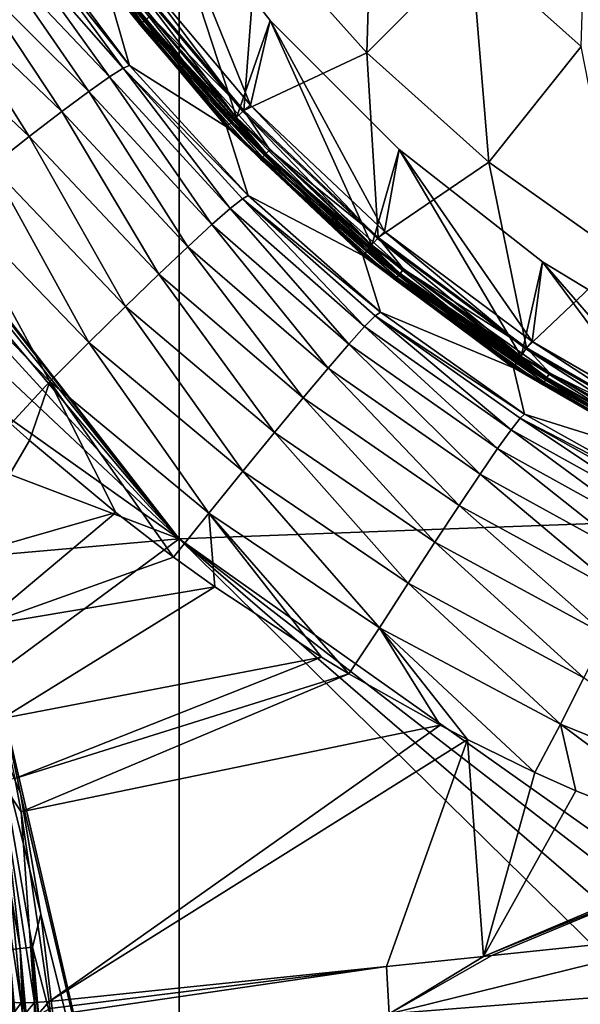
# Model space of a CAD drawing. Header units: metres. Extents: x -109 to 109, y -144 to 54.
# Tile 69 of 150: x -21 to -13, y -57 to -41. Entities that reach past the tile are written whole.
import ezdxf

# ---------------------------------------------------------------- set-up
doc = ezdxf.new("R2010")
doc.units = ezdxf.units.M
doc.layers.add('solid_20062313_XXX', color=7, linetype='CONTINUOUS')

msp = doc.modelspace()

# ---------------------------------------------------------------- linework, layer by layer
at = {"layer": 'solid_20062313_XXX'}
for points in [[(-18.923677, -35.040936, -19.255531), (-0.037755, -34.693718, -19.326387), (-0.037755, -48.760548, -19.140852)], [(-28.940025, -36.567024, -19.150328), (-18.923677, -35.040936, -19.255531), (-18.923677, -49.454903, -19.060717)], [(-18.923677, -49.454903, -19.060717), (-18.923677, -35.040936, -19.255531), (-0.037755, -48.760548, -19.140852)], [(-27.841385, -38.070038, -19.14645), (-28.940025, -36.567024, -19.150328), (-18.923677, -49.454903, -19.060717)], [(-26.813799, -39.622341, -19.139399), (-27.841385, -38.070038, -19.14645), (-18.923677, -49.454903, -19.060717)], [(-12.590876, -38.499874, 65.219986), (-14.397415, -40.306416, 63.046638), (-12.694888, -41.827885, 63.046638)], [(-15.918886, -38.603889, 63.046638), (-17.710535, -40.032681, 60.597317), (-16.017824, -41.926823, 60.597317)], [(-14.397415, -40.306416, 63.046638), (-15.918886, -38.603889, 63.046638), (-16.017824, -41.926823, 60.597317)], [(-21.117495, -39.178001, 44.459141), (-19.499056, -41.458977, 44.459141), (-21.15415, -39.201035, 44.524673)], [(-21.0623, -39.143318, 44.415329), (-19.44809, -41.418335, 44.415329), (-21.117495, -39.178001, 44.459141)], [(-19.44809, -41.418335, 44.415329), (-19.499056, -41.458977, 44.459141), (-21.117495, -39.178001, 44.459141)], [(-21.0623, -39.143318, 44.415329), (-19.890093, -40.719021, 44.400002), (-19.44809, -41.418335, 44.415329)], [(-21.15415, -39.201035, 44.524673), (-19.532902, -41.48597, 44.524673), (-20.051661, -40.836922, 44.601746)], [(-19.499056, -41.458977, 44.459141), (-19.532902, -41.48597, 44.524673), (-21.15415, -39.201035, 44.524673)], [(-18.036182, -42.928066, 44.400002), (-19.890093, -40.719021, 44.400002), (-19.257887, -39.201614, 44.400002)], [(-19.257885, -39.201641, 43.900002), (-19.65357, -40.555798, 43.900002), (-17.819046, -42.739723, 43.900002)], [(-19.257887, -39.201614, 44.400002), (-19.257885, -39.201641, 43.900002), (-17.514917, -41.426338, 43.900002)], [(-17.515079, -41.426147, 44.400002), (-19.257887, -39.201614, 44.400002), (-17.514917, -41.426338, 43.900002)], [(-18.036182, -42.928066, 44.400002), (-19.257887, -39.201614, 44.400002), (-17.515079, -41.426147, 44.400002)], [(-17.514917, -41.426338, 43.900002), (-19.257885, -39.201641, 43.900002), (-17.819046, -42.739723, 43.900002)], [(-25.860828, -41.218128, -19.129154), (-26.813799, -39.622341, -19.139399), (-18.923677, -49.454903, -19.060717)], [(-17.710535, -40.032681, 60.597317), (-19.76606, -40.624268, 57.917698), (-17.924051, -42.819489, 57.917698)], [(-16.017824, -41.926823, 60.597317), (-17.710535, -40.032681, 60.597317), (-17.924051, -42.819489, 57.917698)], [(-21.763, -40.449776, 21.776442), (-20.004181, -42.299458, 22.422289), (-21.469521, -40.260147, 22.571201)], [(-21.469521, -40.260147, 22.571201), (-19.793293, -42.164944, 23.308386), (-21.281473, -40.141407, 23.410408)], [(-21.469521, -40.260147, 22.571201), (-20.004181, -42.299458, 22.422289), (-19.793293, -42.164944, 23.308386)], [(-21.281473, -40.141407, 23.410408), (-19.696619, -42.125549, 24.223177), (-21.166014, -40.152077, 24.273993)], [(-21.281473, -40.141407, 23.410408), (-19.793293, -42.164944, 23.308386), (-19.696619, -42.125549, 24.223177)], [(-21.166014, -40.152077, 24.273993), (-19.696619, -42.125549, 24.223177), (-20.061813, -40.844467, 43.41309)], [(-14.397415, -40.306416, 63.046638), (-16.017824, -41.926823, 60.597317), (-14.12368, -43.619534, 60.597317)], [(-12.694888, -41.827885, 63.046638), (-14.397415, -40.306416, 63.046638), (-14.12368, -43.619534, 60.597317)], [(-22.154856, -40.705738, 21.045231), (-20.323586, -42.525455, 21.588837), (-21.763, -40.449776, 21.776442)], [(-21.763, -40.449776, 21.776442), (-20.323586, -42.525455, 21.588837), (-20.004181, -42.299458, 22.422289)], [(-19.782825, -40.636768, 43.876331), (-17.939272, -42.833832, 43.876331), (-19.65357, -40.555798, 43.900002)], [(-17.939272, -42.833832, 43.876331), (-17.819046, -42.739723, 43.900002), (-19.65357, -40.555798, 43.900002)], [(-22.635668, -41.021877, 20.395145), (-20.742868, -42.83683, 20.830559), (-22.154856, -40.705738, 21.045231)], [(-22.154856, -40.705738, 21.045231), (-20.742868, -42.83683, 20.830559), (-20.323586, -42.525455, 21.588837)], [(-19.981762, -40.78487, 43.699963), (-18.119669, -43.004025, 43.699963), (-19.893318, -40.719028, 43.807476)], [(-19.893318, -40.719028, 43.807476), (-18.039467, -42.92836, 43.807476), (-19.782825, -40.636768, 43.876331)], [(-18.119669, -43.004025, 43.699963), (-18.039467, -42.92836, 43.807476), (-19.893318, -40.719028, 43.807476)], [(-19.44809, -41.418335, 44.415329), (-19.890093, -40.719021, 44.400002), (-18.036182, -42.928066, 44.400002)], [(-18.039467, -42.92836, 43.807476), (-17.939272, -42.833832, 43.876331), (-19.782825, -40.636768, 43.876331)], [(-19.370649, -41.356579, 57.664677), (-17.924051, -42.819489, 57.917698), (-19.76606, -40.624268, 57.917698)], [(-20.039764, -40.828053, 43.563995), (-20.061813, -40.844467, 43.41309), (-18.192261, -43.072514, 43.41309)], [(-19.696619, -42.125549, 24.223177), (-18.192261, -43.072514, 43.41309), (-20.061813, -40.844467, 43.41309)], [(-20.051661, -40.836922, 44.601746), (-18.18305, -43.063843, 44.601746), (-19.964144, -40.771736, 57.106159)], [(-19.532902, -41.48597, 44.524673), (-18.18305, -43.063843, 44.601746), (-20.051661, -40.836922, 44.601746)], [(-20.039764, -40.828053, 43.563995), (-18.172268, -43.05365, 43.563995), (-19.981762, -40.78487, 43.699963)], [(-20.039764, -40.828053, 43.563995), (-18.192261, -43.072514, 43.41309), (-18.172268, -43.05365, 43.563995)], [(-18.172268, -43.05365, 43.563995), (-18.119669, -43.004025, 43.699963), (-19.981762, -40.78487, 43.699963)], [(-18.18305, -43.063843, 44.601746), (-18.103678, -42.988956, 57.106159), (-19.964144, -40.771736, 57.106159)], [(-19.435843, -41.408569, 57.39056), (-19.964144, -40.771736, 57.106159), (-18.103678, -42.988956, 57.106159)], [(-23.193882, -41.390598, 19.84181), (-21.250696, -43.225166, 20.167955), (-22.635668, -41.021877, 20.395145)], [(-22.635668, -41.021877, 20.395145), (-21.250696, -43.225166, 20.167955), (-20.742868, -42.83683, 20.830559)], [(-24.984604, -42.853359, -19.1157), (-25.860828, -41.218128, -19.129154), (-18.923677, -49.454903, -19.060717)], [(-23.193882, -41.390598, 19.84181), (-21.833344, -43.679962, 19.618937), (-21.250696, -43.225166, 20.167955)], [(-19.499056, -41.458977, 44.459141), (-17.635405, -43.544403, 44.459141), (-19.532902, -41.48597, 44.524673)], [(-19.532902, -41.48597, 44.524673), (-17.666016, -43.575016, 44.524673), (-18.18305, -43.063843, 44.601746)], [(-17.635405, -43.544403, 44.459141), (-17.666016, -43.575016, 44.524673), (-19.532902, -41.48597, 44.524673)], [(-19.44809, -41.418335, 44.415329), (-17.58931, -43.49831, 44.415329), (-19.499056, -41.458977, 44.459141)], [(-17.58931, -43.49831, 44.415329), (-17.635405, -43.544403, 44.459141), (-19.499056, -41.458977, 44.459141)], [(-19.44809, -41.418335, 44.415329), (-18.036182, -42.928066, 44.400002), (-17.58931, -43.49831, 44.415329)], [(-19.435843, -41.408569, 57.39056), (-17.578234, -43.487232, 57.39056), (-19.370649, -41.356579, 57.664677)], [(-19.435843, -41.408569, 57.39056), (-18.103678, -42.988956, 57.106159), (-17.578234, -43.487232, 57.39056)], [(-19.370649, -41.356579, 57.664677), (-17.519272, -43.428272, 57.664677), (-17.924051, -42.819489, 57.917698)], [(-17.578234, -43.487232, 57.39056), (-17.519272, -43.428272, 57.664677), (-19.370649, -41.356579, 57.664677)], [(-15.938109, -44.90715, 44.400002), (-18.036182, -42.928066, 44.400002), (-17.515079, -41.426147, 44.400002)], [(-17.514917, -41.426338, 43.900002), (-17.819046, -42.739723, 43.900002), (-15.742606, -44.696293, 43.900002)], [(-17.515079, -41.426147, 44.400002), (-17.514917, -41.426338, 43.900002), (-15.517338, -43.423916, 43.900002)], [(-15.517008, -43.424191, 44.400002), (-17.515079, -41.426147, 44.400002), (-15.517338, -43.423916, 43.900002)], [(-15.938109, -44.90715, 44.400002), (-17.515079, -41.426147, 44.400002), (-15.517008, -43.424191, 44.400002)], [(-15.517338, -43.423916, 43.900002), (-17.514917, -41.426338, 43.900002), (-15.742606, -44.696293, 43.900002)], [(-16.017824, -41.926823, 60.597317), (-17.924051, -42.819489, 57.917698), (-15.83967, -44.785999, 57.917698)], [(-14.12368, -43.619534, 60.597317), (-16.017824, -41.926823, 60.597317), (-15.83967, -44.785999, 57.917698)], [(-12.694888, -41.827885, 63.046638), (-14.12368, -43.619534, 60.597317), (-12.051923, -45.089523, 60.597317)], [(-18.133196, -44.336998, 22.334776), (-19.793293, -42.164944, 23.308386), (-20.004181, -42.299458, 22.422289)], [(-19.793293, -42.164944, 23.308386), (-17.854939, -44.13784, 24.106277), (-19.696619, -42.125549, 24.223177)], [(-17.943733, -44.186207, 23.206608), (-17.854939, -44.13784, 24.106277), (-19.793293, -42.164944, 23.308386)], [(-18.133196, -44.336998, 22.334776), (-17.943733, -44.186207, 23.206608), (-19.793293, -42.164944, 23.308386)], [(-19.696619, -42.125549, 24.223177), (-17.854939, -44.13784, 24.106277), (-18.192261, -43.072514, 43.41309)], [(-18.417639, -44.587021, 21.513004), (-20.004181, -42.299458, 22.422289), (-20.323586, -42.525455, 21.588837)], [(-18.417639, -44.587021, 21.513004), (-18.133196, -44.336998, 22.334776), (-20.004181, -42.299458, 22.422289)], [(-18.789637, -44.929752, 20.762751), (-20.323586, -42.525455, 21.588837), (-20.742868, -42.83683, 20.830559)], [(-18.789637, -44.929752, 20.762751), (-18.417639, -44.587021, 21.513004), (-20.323586, -42.525455, 21.588837)], [(-24.186623, -44.524937, -19.099026), (-24.984604, -42.853359, -19.1157), (-18.923677, -49.454903, -19.060717)], [(-19.239475, -45.356239, 20.1036), (-20.742868, -42.83683, 20.830559), (-21.250696, -43.225166, 20.167955)], [(-19.239475, -45.356239, 20.1036), (-18.789637, -44.929752, 20.762751), (-20.742868, -42.83683, 20.830559)], [(-18.039467, -42.92836, 43.807476), (-15.941664, -44.907536, 43.807476), (-17.939272, -42.833832, 43.876331)], [(-17.939272, -42.833832, 43.876331), (-15.85312, -44.802013, 43.876331), (-17.819046, -42.739723, 43.900002)], [(-15.941664, -44.907536, 43.807476), (-15.85312, -44.802013, 43.876331), (-17.939272, -42.833832, 43.876331)], [(-17.519272, -43.428272, 57.664677), (-15.83967, -44.785999, 57.917698), (-17.924051, -42.819489, 57.917698)], [(-15.85312, -44.802013, 43.876331), (-15.742606, -44.696293, 43.900002), (-17.819046, -42.739723, 43.900002)], [(-18.18305, -43.063843, 44.601746), (-16.068546, -45.058773, 44.601746), (-18.103678, -42.988956, 57.106159)], [(-18.172268, -43.05365, 43.563995), (-16.059021, -45.047394, 43.563995), (-18.119669, -43.004025, 43.699963)], [(-18.119669, -43.004025, 43.699963), (-16.012539, -44.992001, 43.699963), (-18.039467, -42.92836, 43.807476)], [(-16.059021, -45.047394, 43.563995), (-16.012539, -44.992001, 43.699963), (-18.119669, -43.004025, 43.699963)], [(-16.068546, -45.058773, 44.601746), (-15.998407, -44.975174, 57.106159), (-18.103678, -42.988956, 57.106159)], [(-17.578234, -43.487232, 57.39056), (-18.103678, -42.988956, 57.106159), (-15.998407, -44.975174, 57.106159)], [(-16.012539, -44.992001, 43.699963), (-15.941664, -44.907536, 43.807476), (-18.039467, -42.92836, 43.807476)], [(-17.58931, -43.49831, 44.415329), (-18.036182, -42.928066, 44.400002), (-15.938109, -44.90715, 44.400002)], [(-18.172268, -43.05365, 43.563995), (-18.192261, -43.072514, 43.41309), (-16.076689, -45.068455, 43.41309)], [(-17.854939, -44.13784, 24.106277), (-16.076689, -45.068455, 43.41309), (-18.192261, -43.072514, 43.41309)], [(-17.666016, -43.575016, 44.524673), (-16.068546, -45.058773, 44.601746), (-18.18305, -43.063843, 44.601746)], [(-18.172268, -43.05365, 43.563995), (-16.076689, -45.068455, 43.41309), (-16.059021, -45.047394, 43.563995)], [(-19.755411, -45.855354, 19.552763), (-21.250696, -43.225166, 20.167955), (-21.833344, -43.679962, 19.618937)], [(-19.755411, -45.855354, 19.552763), (-19.239475, -45.356239, 20.1036), (-21.250696, -43.225166, 20.167955)], [(-17.578234, -43.487232, 57.39056), (-15.499568, -45.344845, 57.39056), (-17.519272, -43.428272, 57.664677)], [(-17.519272, -43.428272, 57.664677), (-15.447577, -45.279648, 57.664677), (-15.83967, -44.785999, 57.917698)], [(-15.499568, -45.344845, 57.39056), (-15.447577, -45.279648, 57.664677), (-17.519272, -43.428272, 57.664677)], [(-13.624422, -46.629223, 44.400002), (-15.938109, -44.90715, 44.400002), (-15.517008, -43.424191, 44.400002)], [(-15.517338, -43.423916, 43.900002), (-15.742606, -44.696293, 43.900002), (-13.452832, -46.398331, 43.900002)], [(-13.292641, -45.166885, 43.900002), (-15.517338, -43.423916, 43.900002), (-13.452832, -46.398331, 43.900002)], [(-15.517008, -43.424191, 44.400002), (-15.517338, -43.423916, 43.900002), (-13.292641, -45.166885, 43.900002)], [(-13.292785, -45.166759, 44.400002), (-15.517008, -43.424191, 44.400002), (-13.292641, -45.166885, 43.900002)], [(-13.624422, -46.629223, 44.400002), (-15.517008, -43.424191, 44.400002), (-13.292785, -45.166759, 44.400002)], [(-17.635405, -43.544403, 44.459141), (-15.549978, -45.408054, 44.459141), (-17.666016, -43.575016, 44.524673)], [(-17.666016, -43.575016, 44.524673), (-15.57697, -45.441902, 44.524673), (-16.068546, -45.058773, 44.601746)], [(-15.549978, -45.408054, 44.459141), (-15.57697, -45.441902, 44.524673), (-17.666016, -43.575016, 44.524673)], [(-17.58931, -43.49831, 44.415329), (-15.509335, -45.35709, 44.415329), (-17.635405, -43.544403, 44.459141)], [(-15.509335, -45.35709, 44.415329), (-15.549978, -45.408054, 44.459141), (-17.635405, -43.544403, 44.459141)], [(-17.58931, -43.49831, 44.415329), (-15.938109, -44.90715, 44.400002), (-15.509335, -45.35709, 44.415329)], [(-17.578234, -43.487232, 57.39056), (-15.998407, -44.975174, 57.106159), (-15.499568, -45.344845, 57.39056)], [(-14.12368, -43.619534, 60.597317), (-15.83967, -44.785999, 57.917698), (-13.54108, -46.497234, 57.917698)], [(-12.051923, -45.089523, 60.597317), (-14.12368, -43.619534, 60.597317), (-13.54108, -46.497234, 57.917698)], [(-20.323977, -46.414063, 19.124619), (-21.833344, -43.679962, 19.618937), (-22.475058, -44.188927, 19.198343)], [(-20.323977, -46.414063, 19.124619), (-19.755411, -45.855354, 19.552763), (-21.833344, -43.679962, 19.618937)], [(-20.930325, -47.017776, 18.830345), (-22.475058, -44.188927, 19.198343), (-23.158491, -44.738297, 18.917549)], [(-20.930325, -47.017776, 18.830345), (-20.323977, -46.414063, 19.124619), (-22.475058, -44.188927, 19.198343)], [(-16.049665, -46.167717, 22.259003), (-17.943733, -44.186207, 23.206608), (-18.133196, -44.336998, 22.334776)], [(-17.943733, -44.186207, 23.206608), (-15.806582, -45.943504, 24.001537), (-17.854939, -44.13784, 24.106277)], [(-15.885401, -46.000854, 23.117247), (-15.806582, -45.943504, 24.001537), (-17.943733, -44.186207, 23.206608)], [(-16.049665, -46.167717, 22.259003), (-15.885401, -46.000854, 23.117247), (-17.943733, -44.186207, 23.206608)], [(-17.854939, -44.13784, 24.106277), (-15.806582, -45.943504, 24.001537), (-16.076689, -45.068455, 43.41309)], [(-16.295303, -46.439835, 21.448433), (-18.133196, -44.336998, 22.334776), (-18.417639, -44.587021, 21.513004)], [(-16.295303, -46.439835, 21.448433), (-16.049665, -46.167717, 22.259003), (-18.133196, -44.336998, 22.334776)], [(-23.467022, -46.2323, -19.079098), (-24.186623, -44.524937, -19.099026), (-18.923677, -49.454903, -19.060717)], [(-16.616114, -46.810333, 20.705994), (-18.417639, -44.587021, 21.513004), (-18.789637, -44.929752, 20.762751)], [(-16.616114, -46.810333, 20.705994), (-16.295303, -46.439835, 21.448433), (-18.417639, -44.587021, 21.513004)], [(-20.930325, -47.017776, 18.830345), (-23.158491, -44.738297, 18.917549), (-21.533728, -47.672489, 18.676611)], [(-15.941664, -44.907536, 43.807476), (-13.628277, -46.629787, 43.807476), (-15.85312, -44.802013, 43.876331)], [(-15.85312, -44.802013, 43.876331), (-13.552582, -46.514702, 43.876331), (-15.742606, -44.696293, 43.900002)], [(-13.628277, -46.629787, 43.807476), (-13.552582, -46.514702, 43.876331), (-15.85312, -44.802013, 43.876331)], [(-15.447577, -45.279648, 57.664677), (-13.54108, -46.497234, 57.917698), (-15.83967, -44.785999, 57.917698)], [(-13.552582, -46.514702, 43.876331), (-13.452832, -46.398331, 43.900002), (-15.742606, -44.696293, 43.900002)], [(-17.004004, -47.269867, 20.050419), (-18.789637, -44.929752, 20.762751), (-19.239475, -45.356239, 20.1036)], [(-17.004004, -47.269867, 20.050419), (-16.616114, -46.810333, 20.705994), (-18.789637, -44.929752, 20.762751)], [(-16.068546, -45.058773, 44.601746), (-13.736742, -46.794735, 44.601746), (-15.998407, -44.975174, 57.106159)], [(-16.059021, -45.047394, 43.563995), (-13.728603, -46.782326, 43.563995), (-16.012539, -44.992001, 43.699963)], [(-16.012539, -44.992001, 43.699963), (-13.688867, -46.721909, 43.699963), (-15.941664, -44.907536, 43.807476)], [(-13.728603, -46.782326, 43.563995), (-13.688867, -46.721909, 43.699963), (-16.012539, -44.992001, 43.699963)], [(-13.736742, -46.794735, 44.601746), (-13.676782, -46.70356, 57.106159), (-15.998407, -44.975174, 57.106159)], [(-15.499568, -45.344845, 57.39056), (-15.998407, -44.975174, 57.106159), (-13.676782, -46.70356, 57.106159)], [(-13.688867, -46.721909, 43.699963), (-13.628277, -46.629787, 43.807476), (-15.941664, -44.907536, 43.807476)], [(-15.509335, -45.35709, 44.415329), (-15.938109, -44.90715, 44.400002), (-13.624422, -46.629223, 44.400002)], [(-16.059021, -45.047394, 43.563995), (-16.076689, -45.068455, 43.41309), (-13.743708, -46.805294, 43.41309)], [(-15.806582, -45.943504, 24.001537), (-13.743708, -46.805294, 43.41309), (-16.076689, -45.068455, 43.41309)], [(-15.57697, -45.441902, 44.524673), (-13.736742, -46.794735, 44.601746), (-16.068546, -45.058773, 44.601746)], [(-16.059021, -45.047394, 43.563995), (-13.743708, -46.805294, 43.41309), (-13.728603, -46.782326, 43.563995)], [(-12.051923, -45.089523, 60.597317), (-13.54108, -46.497234, 57.917698), (-11.059366, -47.93005, 57.917698)], [(-15.499568, -45.344845, 57.39056), (-13.225986, -46.958035, 57.39056), (-15.447577, -45.279648, 57.664677)], [(-15.447577, -45.279648, 57.664677), (-13.181622, -46.887432, 57.664677), (-13.54108, -46.497234, 57.917698)], [(-13.225986, -46.958035, 57.39056), (-13.181622, -46.887432, 57.664677), (-15.447577, -45.279648, 57.664677)], [(-11.126717, -48.070873, 44.400002), (-13.624422, -46.629223, 44.400002), (-13.292785, -45.166759, 44.400002)], [(-13.292641, -45.166885, 43.900002), (-13.452832, -46.398331, 43.900002), (-10.982785, -47.821785, 43.900002)], [(-13.292785, -45.166759, 44.400002), (-13.292641, -45.166885, 43.900002), (-10.874597, -46.628613, 43.900002)], [(-10.874592, -46.628632, 44.400002), (-13.292785, -45.166759, 44.400002), (-10.874597, -46.628613, 43.900002)], [(-11.126717, -48.070873, 44.400002), (-13.292785, -45.166759, 44.400002), (-10.874592, -46.628632, 44.400002)], [(-10.874597, -46.628613, 43.900002), (-13.292641, -45.166885, 43.900002), (-10.982785, -47.821785, 43.900002)], [(-17.449183, -47.806835, 19.498255), (-19.239475, -45.356239, 20.1036), (-19.755411, -45.855354, 19.552763)], [(-17.449183, -47.806835, 19.498255), (-17.004004, -47.269867, 20.050419), (-19.239475, -45.356239, 20.1036)], [(-15.549978, -45.408054, 44.459141), (-13.269002, -47.026497, 44.459141), (-15.57697, -45.441902, 44.524673)], [(-15.57697, -45.441902, 44.524673), (-13.292034, -47.063152, 44.524673), (-13.736742, -46.794735, 44.601746)], [(-13.269002, -47.026497, 44.459141), (-13.292034, -47.063152, 44.524673), (-15.57697, -45.441902, 44.524673)], [(-15.509335, -45.35709, 44.415329), (-13.23432, -46.971298, 44.415329), (-15.549978, -45.408054, 44.459141)], [(-13.23432, -46.971298, 44.415329), (-13.269002, -47.026497, 44.459141), (-15.549978, -45.408054, 44.459141)], [(-15.509335, -45.35709, 44.415329), (-13.624422, -46.629223, 44.400002), (-13.23432, -46.971298, 44.415329)], [(-15.499568, -45.344845, 57.39056), (-13.676782, -46.70356, 57.106159), (-13.225986, -46.958035, 57.39056)], [(-17.940414, -48.407692, 19.063435), (-19.755411, -45.855354, 19.552763), (-20.323977, -46.414063, 19.124619)], [(-17.940414, -48.407692, 19.063435), (-17.449183, -47.806835, 19.498255), (-19.755411, -45.855354, 19.552763)], [(-13.781066, -47.767632, 22.187572), (-15.885401, -46.000854, 23.117247), (-16.049665, -46.167717, 22.259003)], [(-15.885401, -46.000854, 23.117247), (-13.572325, -47.522587, 23.907578), (-15.806582, -45.943504, 24.001537)], [(-13.640981, -47.587685, 23.035061), (-13.572325, -47.522587, 23.907578), (-15.885401, -46.000854, 23.117247)], [(-13.781066, -47.767632, 22.187572), (-13.640981, -47.587685, 23.035061), (-15.885401, -46.000854, 23.117247)], [(-15.806582, -45.943504, 24.001537), (-13.572325, -47.522587, 23.907578), (-13.743708, -46.805294, 43.41309)], [(-13.989144, -48.057999, 21.385931), (-16.049665, -46.167717, 22.259003), (-16.295303, -46.439835, 21.448433)], [(-13.989144, -48.057999, 21.385931), (-13.781066, -47.767632, 22.187572), (-16.049665, -46.167717, 22.259003)], [(-22.826227, -47.974972, -19.055868), (-23.467022, -46.2323, -19.079098), (-18.923677, -49.454903, -19.060717)], [(-18.465305, -49.057274, 18.756931), (-20.323977, -46.414063, 19.124619), (-20.930325, -47.017776, 18.830345)], [(-18.465305, -49.057274, 18.756931), (-17.940414, -48.407692, 19.063435), (-20.323977, -46.414063, 19.124619)], [(-14.260105, -48.451656, 20.649824), (-16.295303, -46.439835, 21.448433), (-16.616114, -46.810333, 20.705994)], [(-14.260105, -48.451656, 20.649824), (-13.989144, -48.057999, 21.385931), (-16.295303, -46.439835, 21.448433)], [(-13.628277, -46.629787, 43.807476), (-11.13059, -48.071827, 43.807476), (-13.552582, -46.514702, 43.876331)], [(-13.552582, -46.514702, 43.876331), (-11.068769, -47.94873, 43.876331), (-13.452832, -46.398331, 43.900002)], [(-11.13059, -48.071827, 43.807476), (-11.068769, -47.94873, 43.876331), (-13.552582, -46.514702, 43.876331)], [(-13.181622, -46.887432, 57.664677), (-11.059366, -47.93005, 57.917698), (-13.54108, -46.497234, 57.917698)], [(-11.068769, -47.94873, 43.876331), (-10.982785, -47.821785, 43.900002), (-13.452832, -46.398331, 43.900002)], [(-13.688867, -46.721909, 43.699963), (-11.180076, -48.170361, 43.699963), (-13.628277, -46.629787, 43.807476)], [(-11.180076, -48.170361, 43.699963), (-11.13059, -48.071827, 43.807476), (-13.628277, -46.629787, 43.807476)], [(-13.23432, -46.971298, 44.415329), (-13.624422, -46.629223, 44.400002), (-11.126717, -48.070873, 44.400002)], [(-14.587293, -48.938938, 19.997332), (-16.616114, -46.810333, 20.705994), (-17.004004, -47.269867, 20.050419)], [(-14.587293, -48.938938, 19.997332), (-14.260105, -48.451656, 20.649824), (-16.616114, -46.810333, 20.705994)], [(-13.728603, -46.782326, 43.563995), (-13.743708, -46.805294, 43.41309), (-11.224865, -48.259548, 43.41309)], [(-13.572325, -47.522587, 23.907578), (-11.224865, -48.259548, 43.41309), (-13.743708, -46.805294, 43.41309)], [(-13.736742, -46.794735, 44.601746), (-11.219172, -48.248253, 44.601746), (-13.676782, -46.70356, 57.106159)], [(-13.292034, -47.063152, 44.524673), (-11.219172, -48.248253, 44.601746), (-13.736742, -46.794735, 44.601746)], [(-13.728603, -46.782326, 43.563995), (-11.21253, -48.234982, 43.563995), (-13.688867, -46.721909, 43.699963)], [(-13.728603, -46.782326, 43.563995), (-11.224865, -48.259548, 43.41309), (-11.21253, -48.234982, 43.563995)], [(-11.21253, -48.234982, 43.563995), (-11.180076, -48.170361, 43.699963), (-13.688867, -46.721909, 43.699963)], [(-11.219172, -48.248253, 44.601746), (-11.170199, -48.150734, 57.106159), (-13.676782, -46.70356, 57.106159)], [(-13.225986, -46.958035, 57.39056), (-13.676782, -46.70356, 57.106159), (-11.170199, -48.150734, 57.106159)], [(-13.23432, -46.971298, 44.415329), (-10.792875, -48.320637, 44.415329), (-13.269002, -47.026497, 44.459141)], [(-13.23432, -46.971298, 44.415329), (-11.126717, -48.070873, 44.400002), (-10.792875, -48.320637, 44.415329)], [(-13.225986, -46.958035, 57.39056), (-10.786079, -48.306522, 57.39056), (-13.181622, -46.887432, 57.664677)], [(-13.225986, -46.958035, 57.39056), (-11.170199, -48.150734, 57.106159), (-10.786079, -48.306522, 57.39056)], [(-13.181622, -46.887432, 57.664677), (-10.7499, -48.231396, 57.664677), (-11.059366, -47.93005, 57.917698)], [(-10.786079, -48.306522, 57.39056), (-10.7499, -48.231396, 57.664677), (-13.181622, -46.887432, 57.664677)], [(-20.930325, -47.017776, 18.830345), (-21.533728, -47.672489, 18.676611), (-21.24308, -47.934109, 18.664879)], [(-20.930325, -47.017776, 18.830345), (-21.24308, -47.934109, 18.664879), (-19.90563, -49.049896, 18.616661)], [(-20.930325, -47.017776, 18.830345), (-19.90563, -49.049896, 18.616661), (-19.010172, -49.7379, 18.586504)], [(-18.465305, -49.057274, 18.756931), (-20.930325, -47.017776, 18.830345), (-19.010172, -49.7379, 18.586504)], [(-13.269002, -47.026497, 44.459141), (-10.821159, -48.379368, 44.459141), (-13.292034, -47.063152, 44.524673)], [(-13.292034, -47.063152, 44.524673), (-10.839943, -48.418373, 44.524673), (-11.219172, -48.248253, 44.601746)], [(-10.821159, -48.379368, 44.459141), (-10.839943, -48.418373, 44.524673), (-13.292034, -47.063152, 44.524673)], [(-10.792875, -48.320637, 44.415329), (-10.821159, -48.379368, 44.459141), (-13.269002, -47.026497, 44.459141)], [(-14.962671, -49.50787, 19.444481), (-17.004004, -47.269867, 20.050419), (-17.449183, -47.806835, 19.498255)], [(-14.962671, -49.50787, 19.444481), (-14.587293, -48.938938, 19.997332), (-17.004004, -47.269867, 20.050419)], [(-11.352686, -49.117188, 22.119818), (-13.640981, -47.587685, 23.035061), (-13.781066, -47.767632, 22.187572)], [(-13.640981, -47.587685, 23.035061), (-11.178526, -48.854813, 23.821781), (-13.572325, -47.522587, 23.907578)], [(-11.236856, -48.926395, 22.958673), (-11.178526, -48.854813, 23.821781), (-13.640981, -47.587685, 23.035061)], [(-11.352686, -49.117188, 22.119818), (-11.236856, -48.926395, 22.958673), (-13.640981, -47.587685, 23.035061)], [(-13.572325, -47.522587, 23.907578), (-11.178526, -48.854813, 23.821781), (-11.224865, -48.259548, 43.41309)], [(-22.306076, -49.732845, 18.437426), (-21.24308, -47.934109, 18.664879), (-21.533728, -47.672489, 18.676611)], [(-15.377022, -50.144485, 19.00485), (-17.449183, -47.806835, 19.498255), (-17.940414, -48.407692, 19.063435)], [(-15.377022, -50.144485, 19.00485), (-14.962671, -49.50787, 19.444481), (-17.449183, -47.806835, 19.498255)], [(-11.52324, -49.422592, 21.325378), (-13.781066, -47.767632, 22.187572), (-13.989144, -48.057999, 21.385931)], [(-11.52324, -49.422592, 21.325378), (-11.352686, -49.117188, 22.119818), (-13.781066, -47.767632, 22.187572)], [(-22.265018, -49.751888, -19.029289), (-22.826227, -47.974972, -19.055868), (-18.923677, -49.454903, -19.060717)], [(-22.306076, -49.732845, 18.437426), (-19.90563, -49.049896, 18.616661), (-21.24308, -47.934109, 18.664879)], [(-11.744421, -49.835278, 20.594442), (-13.989144, -48.057999, 21.385931), (-14.260105, -48.451656, 20.649824)], [(-11.744421, -49.835278, 20.594442), (-11.52324, -49.422592, 21.325378), (-13.989144, -48.057999, 21.385931)], [(-15.820166, -50.833145, 18.689236), (-17.940414, -48.407692, 19.063435), (-18.465305, -49.057274, 18.756931)], [(-15.820166, -50.833145, 18.689236), (-15.377022, -50.144485, 19.00485), (-17.940414, -48.407692, 19.063435)], [(-12.010915, -50.345322, 19.944574), (-14.260105, -48.451656, 20.649824), (-14.587293, -48.938938, 19.997332)], [(-12.010915, -50.345322, 19.944574), (-11.744421, -49.835278, 20.594442), (-14.260105, -48.451656, 20.649824)], [(-18.923677, -49.454903, -19.060717), (-0.037755, -48.760548, -19.140852), (-0.037856, -62.822567, -18.831713)], [(-12.316318, -50.940475, 19.391386), (-14.587293, -48.938938, 19.997332), (-14.962671, -49.50787, 19.444481)], [(-12.316318, -50.940475, 19.391386), (-12.010915, -50.345322, 19.944574), (-14.587293, -48.938938, 19.997332)], [(-22.306076, -49.732845, 18.437426), (-22.011591, -50.809422, 18.318813), (-19.90563, -49.049896, 18.616661)], [(-22.011591, -50.809422, 18.318813), (-19.010172, -49.7379, 18.586504), (-19.90563, -49.049896, 18.616661)], [(-18.465305, -49.057274, 18.756931), (-19.010172, -49.7379, 18.586504), (-18.371908, -50.19902, 18.566277)], [(-18.465305, -49.057274, 18.756931), (-18.371908, -50.19902, 18.566277), (-16.719906, -51.290001, 18.517548)], [(-18.465305, -49.057274, 18.756931), (-16.719906, -51.290001, 18.517548), (-16.293947, -51.548363, 18.505707)], [(-15.820166, -50.833145, 18.689236), (-18.465305, -49.057274, 18.756931), (-16.293947, -51.548363, 18.505707)], [(-21.784372, -51.561638, -18.999321), (-22.265018, -49.751888, -19.029289), (-18.923677, -49.454903, -19.060717)], [(-21.784372, -51.561638, -18.999321), (-18.923677, -49.454903, -19.060717), (-18.923677, -63.866531, -18.736042)], [(-18.923677, -49.454903, -19.060717), (-0.037856, -62.822567, -18.831713), (-1.490737, -62.929092, -18.828478)], [(-18.923677, -49.454903, -19.060717), (-2.950768, -63.246593, -18.818821), (-4.350951, -63.76862, -18.802891)], [(-18.923677, -63.866531, -18.736042), (-18.923677, -49.454903, -19.060717), (-4.350951, -63.76862, -18.802891)], [(-18.923677, -49.454903, -19.060717), (-1.490737, -62.929092, -18.828478), (-2.950768, -63.246593, -18.818821)], [(-12.653291, -51.606438, 18.948172), (-14.962671, -49.50787, 19.444481), (-15.377022, -50.144485, 19.00485)], [(-12.653291, -51.606438, 18.948172), (-12.316318, -50.940475, 19.391386), (-14.962671, -49.50787, 19.444481)], [(-22.011591, -50.809422, 18.318813), (-18.371908, -50.19902, 18.566277), (-19.010172, -49.7379, 18.586504)], [(-13.013739, -52.327206, 18.625578), (-15.377022, -50.144485, 19.00485), (-15.820166, -50.833145, 18.689236)], [(-13.013739, -52.327206, 18.625578), (-12.653291, -51.606438, 18.948172), (-15.377022, -50.144485, 19.00485)], [(-22.011591, -50.809422, 18.318813), (-21.66847, -52.239296, 18.139208), (-18.371908, -50.19902, 18.566277)], [(-21.66847, -52.239296, 18.139208), (-16.719906, -51.290001, 18.517548), (-18.371908, -50.19902, 18.566277)], [(-15.820166, -50.833145, 18.689236), (-16.293947, -51.548363, 18.505707), (-14.880036, -52.344273, 18.468075)], [(-15.820166, -50.833145, 18.689236), (-14.880036, -52.344273, 18.468075), (-14.45665, -52.56427, 18.457369)], [(-15.820166, -50.833145, 18.689236), (-14.45665, -52.56427, 18.457369), (-13.4142, -53.073185, 18.431896)], [(-13.013739, -52.327206, 18.625578), (-15.820166, -50.833145, 18.689236), (-13.4142, -53.073185, 18.431896)], [(-21.66847, -52.239296, 18.139208), (-21.474377, -53.16758, 18.00897), (-16.719906, -51.290001, 18.517548)], [(-21.474377, -53.16758, 18.00897), (-16.293947, -51.548363, 18.505707), (-16.719906, -51.290001, 18.517548)], [(-21.474377, -53.16758, 18.00897), (-21.375607, -53.685604, 17.931602), (-16.293947, -51.548363, 18.505707)], [(-21.375607, -53.685604, 17.931602), (-14.880036, -52.344273, 18.468075), (-16.293947, -51.548363, 18.505707)], [(-21.385811, -53.401901, -18.965929), (-21.784372, -51.561638, -18.999321), (-18.923677, -63.866531, -18.736042)], [(-21.763626, -52.508858, -18.960316), (-21.784372, -51.561638, -18.999321), (-21.385811, -53.401901, -18.965929)], [(-10.068042, -53.519257, 18.569124), (-12.653291, -51.606438, 18.948172), (-13.013739, -52.327206, 18.625578)], [(-21.375607, -53.685604, 17.931602), (-20.942028, -56.622643, 17.428825), (-14.880036, -52.344273, 18.468075)], [(-20.942028, -56.622643, 17.428825), (-14.45665, -52.56427, 18.457369), (-14.880036, -52.344273, 18.468075)], [(-13.013739, -52.327206, 18.625578), (-13.4142, -53.073185, 18.431896), (-12.776812, -53.361042, 18.417101)], [(-13.013739, -52.327206, 18.625578), (-12.776812, -53.361042, 18.417101), (-10.361628, -54.301155, 18.366352)], [(-10.068042, -53.519257, 18.569124), (-13.013739, -52.327206, 18.625578), (-10.361628, -54.301155, 18.366352)], [(-21.390224, -55.802635, -18.825691), (-21.952469, -52.547493, -18.892099), (-21.763626, -52.508858, -18.960316)], [(-21.560884, -55.822128, -18.714771), (-21.952469, -52.547493, -18.892099), (-21.390224, -55.802635, -18.825691)], [(-21.763626, -52.508858, -18.960316), (-21.385811, -53.401901, -18.965929), (-21.070946, -55.26944, -18.929102)], [(-21.199234, -55.779648, -18.894989), (-21.763626, -52.508858, -18.960316), (-21.070946, -55.26944, -18.929102)], [(-21.390224, -55.802635, -18.825691), (-21.763626, -52.508858, -18.960316), (-21.199234, -55.779648, -18.894989)], [(-20.942028, -56.622643, 17.428825), (-15.709303, -56.081127, 17.832916), (-14.45665, -52.56427, 18.457369)], [(-15.709303, -56.081127, 17.832916), (-14.207131, -55.92487, 17.933798), (-14.45665, -52.56427, 18.457369)], [(-13.4142, -53.073185, 18.431896), (-14.45665, -52.56427, 18.457369), (-14.207131, -55.92487, 17.933798)], [(-12.776812, -53.361042, 18.417101), (-13.4142, -53.073185, 18.431896), (-14.207131, -55.92487, 17.933798)], [(-21.372789, -56.643547, 17.27846), (-21.695742, -53.206528, 17.960964), (-21.899836, -53.232796, 17.858253)], [(-21.695742, -53.206528, 17.960964), (-21.375607, -53.685604, 17.931602), (-21.474377, -53.16758, 18.00897)], [(-21.16663, -56.639309, 17.380919), (-21.375607, -53.685604, 17.931602), (-21.695742, -53.206528, 17.960964)], [(-21.372789, -56.643547, 17.27846), (-21.16663, -56.639309, 17.380919), (-21.695742, -53.206528, 17.960964)], [(-21.547022, -56.63504, 17.128164), (-21.372789, -56.643547, 17.27846), (-21.899836, -53.232796, 17.858253)], [(-10.361628, -54.301155, 18.366352), (-12.776812, -53.361042, 18.417101), (-14.207131, -55.92487, 17.933798)], [(-21.070946, -55.26944, -18.929102), (-21.385811, -53.401901, -18.965929), (-18.923677, -63.866531, -18.736042)], [(-21.16663, -56.639309, 17.380919), (-20.942028, -56.622643, 17.428825), (-21.375607, -53.685604, 17.931602)], [(-10.282706, -54.328045, 18.364838), (-10.361628, -54.301155, 18.366352), (-14.207131, -55.92487, 17.933798)], [(-14.080319, -55.911663, 17.942005), (-10.282706, -54.328045, 18.364838), (-14.207131, -55.92487, 17.933798)], [(-14.080319, -55.911663, 17.942005), (-10.467801, -55.534657, 18.155594), (-10.282706, -54.328045, 18.364838)], [(-21.199234, -55.779648, -18.894989), (-21.070946, -55.26944, -18.929102), (-20.841085, -57.160133, -18.888859)], [(-20.841085, -57.160133, -18.888859), (-21.070946, -55.26944, -18.929102), (-18.923677, -63.866531, -18.736042)], [(-15.669498, -56.811661, 17.699524), (-10.467801, -55.534657, 18.155594), (-14.080319, -55.911663, 17.942005)], [(-15.669498, -56.811661, 17.699524), (-10.442847, -56.402428, 18.000565), (-10.467801, -55.534657, 18.155594)], [(-21.560884, -55.822128, -18.714771), (-21.390224, -55.802635, -18.825691), (-21.26198, -59.09745, -18.638819)], [(-21.560884, -55.822128, -18.714771), (-21.26198, -59.09745, -18.638819), (-21.351301, -59.099716, -18.554054)], [(-21.560884, -55.822128, -18.714771), (-21.351301, -59.099716, -18.554054), (-21.403749, -59.100742, -18.491514)], [(-21.390224, -55.802635, -18.825691), (-21.199234, -55.779648, -18.894989), (-21.090687, -59.091888, -18.750332)], [(-21.390224, -55.802635, -18.825691), (-21.090687, -59.091888, -18.750332), (-21.162678, -59.094383, -18.710146)], [(-21.390224, -55.802635, -18.825691), (-21.162678, -59.094383, -18.710146), (-21.26198, -59.09745, -18.638819)], [(-21.199234, -55.779648, -18.894989), (-20.841085, -57.160133, -18.888859), (-20.898708, -59.084354, -18.820301)], [(-21.199234, -55.779648, -18.894989), (-20.898708, -59.084354, -18.820301), (-20.939051, -59.086033, -18.809618)], [(-21.199234, -55.779648, -18.894989), (-20.939051, -59.086033, -18.809618), (-21.054253, -59.090553, -18.767527)], [(-21.199234, -55.779648, -18.894989), (-21.054253, -59.090553, -18.767527), (-21.090687, -59.091888, -18.750332)], [(-15.669498, -56.811661, 17.699524), (-14.207131, -55.92487, 17.933798), (-15.709303, -56.081127, 17.832916)], [(-15.669498, -56.811661, 17.699524), (-14.080319, -55.911663, 17.942005), (-14.207131, -55.92487, 17.933798)], [(-20.930101, -56.730335, 17.408354), (-15.709303, -56.081127, 17.832916), (-20.942028, -56.622643, 17.428825)], [(-20.930101, -56.730335, 17.408354), (-20.918356, -56.838669, 17.387735), (-15.709303, -56.081127, 17.832916)], [(-15.669498, -56.811661, 17.699524), (-15.709303, -56.081127, 17.832916), (-20.918356, -56.838669, 17.387735)], [(-15.669498, -56.811661, 17.699524), (-10.41964, -57.272064, 17.839394), (-10.442847, -56.402428, 18.000565)], [(-21.523609, -56.848022, 17.087078), (-21.372789, -56.643547, 17.27846), (-21.547022, -56.63504, 17.128164)], [(-21.523609, -56.848022, 17.087078), (-21.34936, -56.857452, 17.237398), (-21.372789, -56.643547, 17.27846)], [(-21.34936, -56.857452, 17.237398), (-21.16663, -56.639309, 17.380919), (-21.372789, -56.643547, 17.27846)], [(-21.34936, -56.857452, 17.237398), (-21.143106, -56.854252, 17.339857), (-21.16663, -56.639309, 17.380919)], [(-21.143106, -56.854252, 17.339857), (-20.942028, -56.622643, 17.428825), (-21.16663, -56.639309, 17.380919)], [(-21.143106, -56.854252, 17.339857), (-20.930101, -56.730335, 17.408354), (-20.942028, -56.622643, 17.428825)]]:
    msp.add_3dface(points, dxfattribs=at)

doc.saveas('drawing.dxf')
